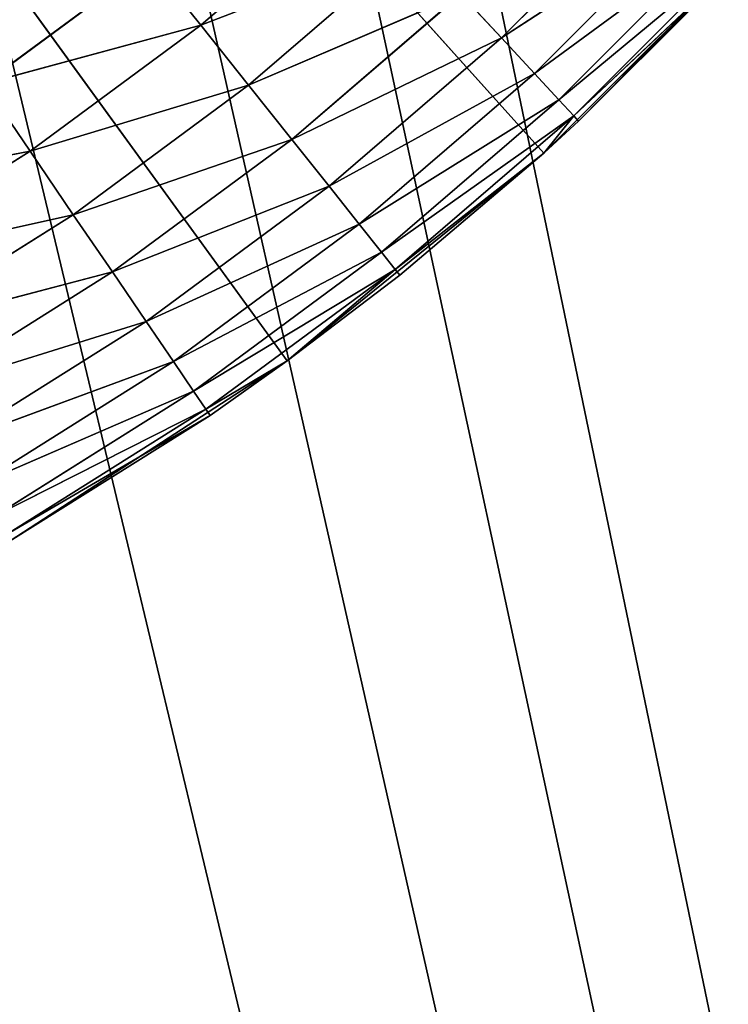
# Model space of a CAD drawing. Header units: centimetres. Extents: x 0.01 to 2.21, y 0.02 to 5.03.
# Tile 96 of 129: x 1.44 to 1.58, y 3.37 to 3.57. Entities that reach past the tile are written whole.
import ezdxf

# ---------------------------------------------------------------- set-up
doc = ezdxf.new("R2010")
doc.units = ezdxf.units.CM
doc.header["$LTSCALE"] = 2.54
doc.layers.get('0').update_dxf_attribs({"true_color": 0xff5454})

# ---------------------------------------------------------------- blocks, each defined once
blk = doc.blocks.new('Haczyk na r_czniki NUV przykr_cany.STL')
at = {"color": 0}
for p, q in [((1.54593, 3.54196, 0.1515), (1.111, 4.025, 0.1515)), ((1.54593, 3.54196, 0.1515), (1.111, 4.025, 0.1515)), ((1.49306, 3.49914, 0.1515), (1.111, 4.025, 0.1515)), ((1.49306, 3.49914, 0.1515), (1.111, 4.025, 0.1515)), ((1.45568, 3.96422, 0.1515), (2.211, 0.325, 0.1515)), ((1.45568, 3.96422, 0.1515), (2.211, 0.325, 0.1515)), ((1.43989, 3.90529, 0.0015), (2.211, 0.325, 0.0015)), ((1.43989, 3.90529, 0.0015), (2.211, 0.325, 0.0015)), ((1.43989, 3.90529, 0.1515), (2.211, 0.325, 0.1515)), ((1.43989, 3.90529, 0.1515), (2.211, 0.325, 0.1515)), ((1.41411, 3.85, 0.0015), (2.211, 0.325, 0.0015)), ((1.41411, 3.85, 0.0015), (2.211, 0.325, 0.0015)), ((1.41411, 3.85, 0.1515), (2.211, 0.325, 0.1515)), ((1.41411, 3.85, 0.1515), (2.211, 0.325, 0.1515)), ((2.211, 0.325, 0.0015), (1.37912, 3.80002, 0.0015)), ((2.211, 0.325, 0.0015), (1.37912, 3.80002, 0.0015)), ((1.37912, 3.80002, 0.1515), (2.211, 0.325, 0.1515)), ((1.37912, 3.80002, 0.1515), (2.211, 0.325, 0.1515)), ((1.5372, 3.56567, 0.61578), (1.57033, 3.5988, 0.61578)), ((1.5372, 3.56567, 0.61578), (1.57033, 3.5988, 0.61578)), ((1.50836, 3.59675, 0.64547), (1.47524, 3.56825, 0.64547)), ((1.50836, 3.59675, 0.64547), (1.47524, 3.56825, 0.64547)), ((1.5372, 3.56567, 0.61578), (1.57766, 3.592, 0.6015)), ((1.5372, 3.56567, 0.61578), (1.57766, 3.592, 0.6015)), ((1.544, 3.55834, 0.6015), (1.57766, 3.592, 0.6015)), ((1.544, 3.55834, 0.6015), (1.57766, 3.592, 0.6015)), ((1.54593, 3.54196, 0.1515), (1.59404, 3.59007, 0.1515)), ((1.54593, 3.54196, 0.1515), (1.59404, 3.59007, 0.1515)), ((1.55311, 3.54852, 0.5515), (1.59404, 3.59007, 0.1515)), ((1.55311, 3.54852, 0.5515), (1.59404, 3.59007, 0.1515)), ((1.544, 3.55834, 0.6015), (1.58306, 3.58699, 0.5857)), ((1.544, 3.55834, 0.6015), (1.58306, 3.58699, 0.5857)), ((1.54901, 3.55294, 0.5857), (1.58306, 3.58699, 0.5857)), ((1.54901, 3.55294, 0.5857), (1.58306, 3.58699, 0.5857)), ((1.5191, 3.58517, 0.6381), (1.47524, 3.56825, 0.64547)), ((1.5191, 3.58517, 0.6381), (1.47524, 3.56825, 0.64547)), ((1.5191, 3.58517, 0.6381), (1.48509, 3.5559, 0.6381)), ((1.5191, 3.58517, 0.6381), (1.48509, 3.5559, 0.6381)), ((1.54901, 3.55294, 0.5857), (1.58637, 3.58392, 0.56886)), ((1.54901, 3.55294, 0.5857), (1.58637, 3.58392, 0.56886)), ((1.55208, 3.54963, 0.56886), (1.58637, 3.58392, 0.56886)), ((1.55208, 3.54963, 0.56886), (1.58637, 3.58392, 0.56886)), ((1.55208, 3.54963, 0.56886), (1.58748, 3.58289, 0.5515)), ((1.55208, 3.54963, 0.56886), (1.58748, 3.58289, 0.5515)), ((1.58748, 3.58289, 0.5515), (1.55311, 3.54852, 0.5515)), ((1.58748, 3.58289, 0.5515), (1.55311, 3.54852, 0.5515)), ((1.46475, 3.58142, 0.64998), (1.43061, 3.55622, 0.64998)), ((1.46475, 3.58142, 0.64998), (1.43061, 3.55622, 0.64998)), ((1.46475, 3.58142, 0.64998), (1.47524, 3.56825, 0.64547)), ((1.46475, 3.58142, 0.64998), (1.47524, 3.56825, 0.64547)), ((1.52882, 3.5747, 0.6281), (1.48509, 3.5559, 0.6381)), ((1.52882, 3.5747, 0.6281), (1.48509, 3.5559, 0.6381)), ((1.52882, 3.5747, 0.6281), (1.494, 3.54474, 0.6281)), ((1.52882, 3.5747, 0.6281), (1.494, 3.54474, 0.6281)), ((1.52882, 3.5747, 0.6281), (1.5372, 3.56567, 0.61578)), ((1.52882, 3.5747, 0.6281), (1.5372, 3.56567, 0.61578)), ((1.47524, 3.56825, 0.64547), (1.43061, 3.55622, 0.64998)), ((1.47524, 3.56825, 0.64547), (1.43061, 3.55622, 0.64998)), ((1.47524, 3.56825, 0.64547), (1.44009, 3.54231, 0.64547)), ((1.47524, 3.56825, 0.64547), (1.44009, 3.54231, 0.64547)), ((1.47524, 3.56825, 0.64547), (1.48509, 3.5559, 0.6381)), ((1.47524, 3.56825, 0.64547), (1.48509, 3.5559, 0.6381)), ((1.5372, 3.56567, 0.61578), (1.494, 3.54474, 0.6281)), ((1.5372, 3.56567, 0.61578), (1.494, 3.54474, 0.6281)), ((1.5372, 3.56567, 0.61578), (1.50168, 3.5351, 0.61578)), ((1.5372, 3.56567, 0.61578), (1.50168, 3.5351, 0.61578)), ((1.5372, 3.56567, 0.61578), (1.544, 3.55834, 0.6015)), ((1.5372, 3.56567, 0.61578), (1.544, 3.55834, 0.6015)), ((1.544, 3.55834, 0.6015), (1.50168, 3.5351, 0.61578)), ((1.544, 3.55834, 0.6015), (1.50168, 3.5351, 0.61578)), ((1.544, 3.55834, 0.6015), (1.50792, 3.52728, 0.6015)), ((1.544, 3.55834, 0.6015), (1.50792, 3.52728, 0.6015)), ((1.544, 3.55834, 0.6015), (1.54901, 3.55294, 0.5857)), ((1.544, 3.55834, 0.6015), (1.54901, 3.55294, 0.5857)), ((1.43061, 3.55622, 0.64998), (1.44009, 3.54231, 0.64547)), ((1.43061, 3.55622, 0.64998), (1.44009, 3.54231, 0.64547)), ((1.48509, 3.5559, 0.6381), (1.44009, 3.54231, 0.64547)), ((1.48509, 3.5559, 0.6381), (1.44009, 3.54231, 0.64547)), ((1.48509, 3.5559, 0.6381), (1.44899, 3.52926, 0.6381)), ((1.48509, 3.5559, 0.6381), (1.44899, 3.52926, 0.6381)), ((1.48509, 3.5559, 0.6381), (1.494, 3.54474, 0.6281)), ((1.48509, 3.5559, 0.6381), (1.494, 3.54474, 0.6281)), ((1.54901, 3.55294, 0.5857), (1.50792, 3.52728, 0.6015)), ((1.54901, 3.55294, 0.5857), (1.50792, 3.52728, 0.6015)), ((1.54901, 3.55294, 0.5857), (1.51251, 3.52152, 0.5857)), ((1.54901, 3.55294, 0.5857), (1.51251, 3.52152, 0.5857)), ((1.54901, 3.55294, 0.5857), (1.55208, 3.54963, 0.56886)), ((1.54901, 3.55294, 0.5857), (1.55208, 3.54963, 0.56886)), ((1.55208, 3.54963, 0.56886), (1.51251, 3.52152, 0.5857)), ((1.55208, 3.54963, 0.56886), (1.51251, 3.52152, 0.5857)), ((1.55208, 3.54963, 0.56886), (1.51532, 3.518, 0.56886)), ((1.55208, 3.54963, 0.56886), (1.51532, 3.518, 0.56886)), ((1.55208, 3.54963, 0.56886), (1.54593, 3.54196, 0.5515)), ((1.55208, 3.54963, 0.56886), (1.54593, 3.54196, 0.5515)), ((1.55311, 3.54852, 0.5515), (1.54593, 3.54196, 0.1515)), ((1.55311, 3.54852, 0.5515), (1.54593, 3.54196, 0.1515)), ((1.55311, 3.54852, 0.5515), (1.54593, 3.54196, 0.5515)), ((1.55311, 3.54852, 0.5515), (1.54593, 3.54196, 0.5515)), ((1.55311, 3.54852, 0.5515), (1.55208, 3.54963, 0.56886)), ((1.55311, 3.54852, 0.5515), (1.55208, 3.54963, 0.56886)), ((1.494, 3.54474, 0.6281), (1.44899, 3.52926, 0.6381)), ((1.494, 3.54474, 0.6281), (1.44899, 3.52926, 0.6381)), ((1.494, 3.54474, 0.6281), (1.45704, 3.51746, 0.6281)), ((1.494, 3.54474, 0.6281), (1.45704, 3.51746, 0.6281)), ((1.494, 3.54474, 0.6281), (1.50168, 3.5351, 0.61578)), ((1.494, 3.54474, 0.6281), (1.50168, 3.5351, 0.61578)), ((1.39468, 3.53365, 0.64998), (1.44009, 3.54231, 0.64547)), ((1.39468, 3.53365, 0.64998), (1.44009, 3.54231, 0.64547)), ((1.4031, 3.51907, 0.64547), (1.44009, 3.54231, 0.64547)), ((1.4031, 3.51907, 0.64547), (1.44009, 3.54231, 0.64547)), ((1.44009, 3.54231, 0.64547), (1.44899, 3.52926, 0.6381)), ((1.44009, 3.54231, 0.64547), (1.44899, 3.52926, 0.6381)), ((1.49306, 3.49914, 0.1515), (1.54593, 3.54196, 0.1515)), ((1.49306, 3.49914, 0.1515), (1.54593, 3.54196, 0.1515)), ((1.54593, 3.54196, 0.5515), (1.51532, 3.518, 0.56886)), ((1.54593, 3.54196, 0.5515), (1.51532, 3.518, 0.56886)), ((1.54593, 3.54196, 0.1515), (1.51627, 3.51681, 0.5515)), ((1.54593, 3.54196, 0.5515), (1.51627, 3.51681, 0.5515)), ((1.54593, 3.54196, 0.1515), (1.51627, 3.51681, 0.5515)), ((1.54593, 3.54196, 0.5515), (1.51627, 3.51681, 0.5515)), ((1.54593, 3.54196, 0.5515), (1.54593, 3.54196, 0.1515)), ((1.54593, 3.54196, 0.5515), (1.54593, 3.54196, 0.1515)), ((1.50168, 3.5351, 0.61578), (1.45704, 3.51746, 0.6281)), ((1.50168, 3.5351, 0.61578), (1.45704, 3.51746, 0.6281)), ((1.50168, 3.5351, 0.61578), (1.46398, 3.50728, 0.61578)), ((1.50168, 3.5351, 0.61578), (1.46398, 3.50728, 0.61578)), ((1.50168, 3.5351, 0.61578), (1.50792, 3.52728, 0.6015)), ((1.50168, 3.5351, 0.61578), (1.50792, 3.52728, 0.6015)), ((1.4031, 3.51907, 0.64547), (1.44899, 3.52926, 0.6381)), ((1.4031, 3.51907, 0.64547), (1.44899, 3.52926, 0.6381)), ((1.411, 3.50538, 0.6381), (1.44899, 3.52926, 0.6381)), ((1.411, 3.50538, 0.6381), (1.44899, 3.52926, 0.6381)), ((1.44899, 3.52926, 0.6381), (1.45704, 3.51746, 0.6281)), ((1.44899, 3.52926, 0.6381), (1.45704, 3.51746, 0.6281)), ((1.50792, 3.52728, 0.6015), (1.46398, 3.50728, 0.61578)), ((1.50792, 3.52728, 0.6015), (1.46398, 3.50728, 0.61578)), ((1.50792, 3.52728, 0.6015), (1.46961, 3.49901, 0.6015)), ((1.50792, 3.52728, 0.6015), (1.46961, 3.49901, 0.6015)), ((1.50792, 3.52728, 0.6015), (1.51251, 3.52152, 0.5857)), ((1.50792, 3.52728, 0.6015), (1.51251, 3.52152, 0.5857)), ((1.51251, 3.52152, 0.5857), (1.46961, 3.49901, 0.6015)), ((1.51251, 3.52152, 0.5857), (1.46961, 3.49901, 0.6015)), ((1.51251, 3.52152, 0.5857), (1.47376, 3.49293, 0.5857)), ((1.51251, 3.52152, 0.5857), (1.47376, 3.49293, 0.5857)), ((1.51251, 3.52152, 0.5857), (1.51532, 3.518, 0.56886)), ((1.51251, 3.52152, 0.5857), (1.51532, 3.518, 0.56886)), ((1.51532, 3.518, 0.56886), (1.47376, 3.49293, 0.5857)), ((1.51532, 3.518, 0.56886), (1.47376, 3.49293, 0.5857)), ((1.51532, 3.518, 0.56886), (1.4763, 3.4892, 0.56886)), ((1.51532, 3.518, 0.56886), (1.4763, 3.4892, 0.56886)), ((1.51532, 3.518, 0.56886), (1.49306, 3.49914, 0.5515)), ((1.51532, 3.518, 0.56886), (1.49306, 3.49914, 0.5515)), ((1.51627, 3.51681, 0.5515), (1.51532, 3.518, 0.56886)), ((1.51627, 3.51681, 0.5515), (1.51532, 3.518, 0.56886)), ((1.411, 3.50538, 0.6381), (1.45704, 3.51746, 0.6281)), ((1.411, 3.50538, 0.6381), (1.45704, 3.51746, 0.6281)), ((1.41814, 3.49302, 0.6281), (1.45704, 3.51746, 0.6281)), ((1.41814, 3.49302, 0.6281), (1.45704, 3.51746, 0.6281)), ((1.45704, 3.51746, 0.6281), (1.46398, 3.50728, 0.61578)), ((1.45704, 3.51746, 0.6281), (1.46398, 3.50728, 0.61578)), ((1.51627, 3.51681, 0.5515), (1.49306, 3.49914, 0.1515)), ((1.51627, 3.51681, 0.5515), (1.49306, 3.49914, 0.1515)), ((1.51627, 3.51681, 0.5515), (1.49306, 3.49914, 0.5515)), ((1.51627, 3.51681, 0.5515), (1.49306, 3.49914, 0.5515)), ((1.41814, 3.49302, 0.6281), (1.46398, 3.50728, 0.61578)), ((1.41814, 3.49302, 0.6281), (1.46398, 3.50728, 0.61578)), ((1.4243, 3.48234, 0.61578), (1.46398, 3.50728, 0.61578)), ((1.4243, 3.48234, 0.61578), (1.46398, 3.50728, 0.61578)), ((1.46398, 3.50728, 0.61578), (1.46961, 3.49901, 0.6015)), ((1.46398, 3.50728, 0.61578), (1.46961, 3.49901, 0.6015)), ((1.4243, 3.48234, 0.61578), (1.46961, 3.49901, 0.6015)), ((1.4243, 3.48234, 0.61578), (1.46961, 3.49901, 0.6015)), ((1.4293, 3.47369, 0.6015), (1.46961, 3.49901, 0.6015)), ((1.4293, 3.47369, 0.6015), (1.46961, 3.49901, 0.6015)), ((1.436, 3.46208, 0.1515), (1.49306, 3.49914, 0.1515)), ((1.436, 3.46208, 0.1515), (1.49306, 3.49914, 0.1515)), ((1.46961, 3.49901, 0.6015), (1.47376, 3.49293, 0.5857)), ((1.46961, 3.49901, 0.6015), (1.47376, 3.49293, 0.5857)), ((1.49306, 3.49914, 0.5515), (1.4763, 3.4892, 0.56886)), ((1.49306, 3.49914, 0.5515), (1.4763, 3.4892, 0.56886)), ((1.49306, 3.49914, 0.1515), (1.47716, 3.48794, 0.5515)), ((1.49306, 3.49914, 0.5515), (1.47716, 3.48794, 0.5515)), ((1.49306, 3.49914, 0.1515), (1.47716, 3.48794, 0.5515)), ((1.49306, 3.49914, 0.5515), (1.47716, 3.48794, 0.5515)), ((1.49306, 3.49914, 0.5515), (1.49306, 3.49914, 0.1515)), ((1.49306, 3.49914, 0.5515), (1.49306, 3.49914, 0.1515)), ((1.4293, 3.47369, 0.6015), (1.47376, 3.49293, 0.5857)), ((1.4293, 3.47369, 0.6015), (1.47376, 3.49293, 0.5857)), ((1.43298, 3.46731, 0.5857), (1.47376, 3.49293, 0.5857)), ((1.43298, 3.46731, 0.5857), (1.47376, 3.49293, 0.5857)), ((1.47376, 3.49293, 0.5857), (1.4763, 3.4892, 0.56886)), ((1.47376, 3.49293, 0.5857), (1.4763, 3.4892, 0.56886)), ((1.43298, 3.46731, 0.5857), (1.4763, 3.4892, 0.56886)), ((1.43298, 3.46731, 0.5857), (1.4763, 3.4892, 0.56886)), ((1.43524, 3.4634, 0.56886), (1.4763, 3.4892, 0.56886)), ((1.43524, 3.4634, 0.56886), (1.4763, 3.4892, 0.56886)), ((1.43524, 3.4634, 0.56886), (1.47716, 3.48794, 0.5515)), ((1.43524, 3.4634, 0.56886), (1.47716, 3.48794, 0.5515)), ((1.47716, 3.48794, 0.5515), (1.436, 3.46208, 0.1515)), ((1.47716, 3.48794, 0.5515), (1.436, 3.46208, 0.1515)), ((1.47716, 3.48794, 0.5515), (1.436, 3.46208, 0.5515)), ((1.47716, 3.48794, 0.5515), (1.436, 3.46208, 0.5515)), ((1.4763, 3.4892, 0.56886), (1.47716, 3.48794, 0.5515)), ((1.4763, 3.4892, 0.56886), (1.47716, 3.48794, 0.5515))]:
    blk.add_line(p, q, dxfattribs=at)
mesh = blk.add_polyface(dxfattribs=at)
corners = [(2.211, 0.325, 0.0015), (1.43989, 3.90529, 0.0015), (2.211, 4.525, 0.0015)]
mesh.append_faces([[corners[k] for k in face] for face in [(0, 1, 2)]], dxfattribs={"color": 0})
mesh = blk.add_polyface(dxfattribs=at)
corners = [(2.211, 4.525, 0.1515), (1.45568, 3.96422, 0.1515), (2.211, 0.325, 0.1515)]
mesh.append_faces([[corners[k] for k in face] for face in [(0, 1, 2)]], dxfattribs={"color": 0})
mesh = blk.add_polyface(dxfattribs=at)
corners = [(1.59404, 3.59007, 0.1515), (1.54593, 3.54196, 0.1515), (1.111, 4.025, 0.1515)]
mesh.append_faces([[corners[k] for k in face] for face in [(0, 1, 2)]], dxfattribs={"color": 0})
mesh = blk.add_polyface(dxfattribs=at)
corners = [(1.54593, 3.54196, 0.1515), (1.49306, 3.49914, 0.1515), (1.111, 4.025, 0.1515)]
mesh.append_faces([[corners[k] for k in face] for face in [(0, 1, 2)]], dxfattribs={"color": 0})
mesh = blk.add_polyface(dxfattribs=at)
corners = [(1.49306, 3.49914, 0.1515), (1.436, 3.46208, 0.1515), (1.111, 4.025, 0.1515)]
mesh.append_faces([[corners[k] for k in face] for face in [(0, 1, 2)]], dxfattribs={"color": 0})
mesh = blk.add_polyface(dxfattribs=at)
corners = [(2.211, 0.325, 0.1515), (1.45568, 3.96422, 0.1515), (1.43989, 3.90529, 0.1515)]
mesh.append_faces([[corners[k] for k in face] for face in [(0, 1, 2)]], dxfattribs={"color": 0})
mesh = blk.add_polyface(dxfattribs=at)
corners = [(2.211, 0.325, 0.0015), (1.41411, 3.85, 0.0015), (1.43989, 3.90529, 0.0015)]
mesh.append_faces([[corners[k] for k in face] for face in [(0, 1, 2)]], dxfattribs={"color": 0})
mesh = blk.add_polyface(dxfattribs=at)
corners = [(2.211, 0.325, 0.1515), (1.43989, 3.90529, 0.1515), (1.41411, 3.85, 0.1515)]
mesh.append_faces([[corners[k] for k in face] for face in [(0, 1, 2)]], dxfattribs={"color": 0})
mesh = blk.add_polyface(dxfattribs=at)
corners = [(2.211, 0.325, 0.0015), (1.37912, 3.80002, 0.0015), (1.41411, 3.85, 0.0015)]
mesh.append_faces([[corners[k] for k in face] for face in [(0, 1, 2)]], dxfattribs={"color": 0})
mesh = blk.add_polyface(dxfattribs=at)
corners = [(2.211, 0.325, 0.1515), (1.41411, 3.85, 0.1515), (1.37912, 3.80002, 0.1515)]
mesh.append_faces([[corners[k] for k in face] for face in [(0, 1, 2)]], dxfattribs={"color": 0})
mesh = blk.add_polyface(dxfattribs=at)
corners = [(2.211, 0.325, 0.0015), (1.33598, 3.75688, 0.0015), (1.37912, 3.80002, 0.0015)]
mesh.append_faces([[corners[k] for k in face] for face in [(0, 1, 2)]], dxfattribs={"color": 0})
mesh = blk.add_polyface(dxfattribs=at)
corners = [(2.211, 0.325, 0.1515), (1.37912, 3.80002, 0.1515), (1.33598, 3.75688, 0.1515)]
mesh.append_faces([[corners[k] for k in face] for face in [(0, 1, 2)]], dxfattribs={"color": 0})
mesh = blk.add_polyface(dxfattribs=at)
corners = [(2.211, 0.325, 0.0015), (1.286, 3.72189, 0.0015), (1.33598, 3.75688, 0.0015)]
mesh.append_faces([[corners[k] for k in face] for face in [(0, 1, 2)]], dxfattribs={"color": 0})
mesh = blk.add_polyface(dxfattribs=at)
corners = [(2.211, 0.325, 0.1515), (1.33598, 3.75688, 0.1515), (1.286, 3.72189, 0.1515)]
mesh.append_faces([[corners[k] for k in face] for face in [(0, 1, 2)]], dxfattribs={"color": 0})
mesh = blk.add_polyface(dxfattribs=at)
corners = [(2.211, 0.325, 0.0015), (1.23071, 3.69611, 0.0015), (1.286, 3.72189, 0.0015)]
mesh.append_faces([[corners[k] for k in face] for face in [(0, 1, 2)]], dxfattribs={"color": 0})
mesh = blk.add_polyface(dxfattribs=at)
corners = [(2.211, 0.325, 0.1515), (1.286, 3.72189, 0.1515), (1.23071, 3.69611, 0.1515)]
mesh.append_faces([[corners[k] for k in face] for face in [(0, 1, 2)]], dxfattribs={"color": 0})
mesh = blk.add_polyface(dxfattribs=at)
corners = [(2.211, 0.325, 0.0015), (1.17178, 3.68032, 0.0015), (1.23071, 3.69611, 0.0015)]
mesh.append_faces([[corners[k] for k in face] for face in [(0, 1, 2)]], dxfattribs={"color": 0})
mesh = blk.add_polyface(dxfattribs=at)
corners = [(2.211, 0.325, 0.1515), (1.23071, 3.69611, 0.1515), (1.17178, 3.68032, 0.1515)]
mesh.append_faces([[corners[k] for k in face] for face in [(0, 1, 2)]], dxfattribs={"color": 0})
mesh = blk.add_polyface(dxfattribs=at)
corners = [(2.211, 0.325, 0.0015), (1.111, 3.675, 0.0015), (1.17178, 3.68032, 0.0015)]
mesh.append_faces([[corners[k] for k in face] for face in [(0, 1, 2)]], dxfattribs={"color": 0})
mesh = blk.add_polyface(dxfattribs=at)
corners = [(2.211, 0.325, 0.1515), (1.17178, 3.68032, 0.1515), (1.111, 3.675, 0.1515)]
mesh.append_faces([[corners[k] for k in face] for face in [(0, 1, 2)]], dxfattribs={"color": 0})
mesh = blk.add_polyface(dxfattribs=at)
corners = [(2.211, 0.325, 0.0015), (0.011, 0.325, 0.0015), (1.111, 3.675, 0.0015)]
mesh.append_faces([[corners[k] for k in face] for face in [(0, 1, 2)]], dxfattribs={"color": 0})
mesh = blk.add_polyface(dxfattribs=at)
corners = [(2.211, 0.325, 0.1515), (1.111, 3.675, 0.1515), (0.011, 0.325, 0.1515)]
mesh.append_faces([[corners[k] for k in face] for face in [(0, 1, 2)]], dxfattribs={"color": 0})
mesh = blk.add_polyface(dxfattribs=at)
corners = [(1.57033, 3.5988, 0.61578), (1.52882, 3.5747, 0.6281), (1.5372, 3.56567, 0.61578)]
mesh.append_faces([[corners[k] for k in face] for face in [(0, 1, 2)]], dxfattribs={"color": 0})
mesh = blk.add_polyface(dxfattribs=at)
corners = [(1.57033, 3.5988, 0.61578), (1.5372, 3.56567, 0.61578), (1.57766, 3.592, 0.6015)]
mesh.append_faces([[corners[k] for k in face] for face in [(0, 1, 2)]], dxfattribs={"color": 0})
mesh = blk.add_polyface(dxfattribs=at)
corners = [(1.50836, 3.59675, 0.64547), (1.46475, 3.58142, 0.64998), (1.47524, 3.56825, 0.64547)]
mesh.append_faces([[corners[k] for k in face] for face in [(0, 1, 2)]], dxfattribs={"color": 0})
mesh = blk.add_polyface(dxfattribs=at)
corners = [(1.5191, 3.58517, 0.6381), (1.50836, 3.59675, 0.64547), (1.47524, 3.56825, 0.64547)]
mesh.append_faces([[corners[k] for k in face] for face in [(0, 1, 2)]], dxfattribs={"color": 0})
mesh = blk.add_polyface(dxfattribs=at)
corners = [(1.57766, 3.592, 0.6015), (1.5372, 3.56567, 0.61578), (1.544, 3.55834, 0.6015)]
mesh.append_faces([[corners[k] for k in face] for face in [(0, 1, 2)]], dxfattribs={"color": 0})
mesh = blk.add_polyface(dxfattribs=at)
corners = [(1.57766, 3.592, 0.6015), (1.544, 3.55834, 0.6015), (1.58306, 3.58699, 0.5857)]
mesh.append_faces([[corners[k] for k in face] for face in [(0, 1, 2)]], dxfattribs={"color": 0})
mesh = blk.add_polyface(dxfattribs=at)
corners = [(1.55311, 3.54852, 0.5515), (1.54593, 3.54196, 0.1515), (1.59404, 3.59007, 0.1515)]
mesh.append_faces([[corners[k] for k in face] for face in [(0, 1, 2)]], dxfattribs={"color": 0})
mesh = blk.add_polyface(dxfattribs=at)
corners = [(1.59404, 3.59007, 0.1515), (1.58748, 3.58289, 0.5515), (1.55311, 3.54852, 0.5515)]
mesh.append_faces([[corners[k] for k in face] for face in [(0, 1, 2)]], dxfattribs={"color": 0})
mesh = blk.add_polyface(dxfattribs=at)
corners = [(1.58306, 3.58699, 0.5857), (1.544, 3.55834, 0.6015), (1.54901, 3.55294, 0.5857)]
mesh.append_faces([[corners[k] for k in face] for face in [(0, 1, 2)]], dxfattribs={"color": 0})
mesh = blk.add_polyface(dxfattribs=at)
corners = [(1.58306, 3.58699, 0.5857), (1.54901, 3.55294, 0.5857), (1.58637, 3.58392, 0.56886)]
mesh.append_faces([[corners[k] for k in face] for face in [(0, 1, 2)]], dxfattribs={"color": 0})
mesh = blk.add_polyface(dxfattribs=at)
corners = [(1.5191, 3.58517, 0.6381), (1.47524, 3.56825, 0.64547), (1.48509, 3.5559, 0.6381)]
mesh.append_faces([[corners[k] for k in face] for face in [(0, 1, 2)]], dxfattribs={"color": 0})
mesh = blk.add_polyface(dxfattribs=at)
corners = [(1.52882, 3.5747, 0.6281), (1.5191, 3.58517, 0.6381), (1.48509, 3.5559, 0.6381)]
mesh.append_faces([[corners[k] for k in face] for face in [(0, 1, 2)]], dxfattribs={"color": 0})
mesh = blk.add_polyface(dxfattribs=at)
corners = [(1.58637, 3.58392, 0.56886), (1.54901, 3.55294, 0.5857), (1.55208, 3.54963, 0.56886)]
mesh.append_faces([[corners[k] for k in face] for face in [(0, 1, 2)]], dxfattribs={"color": 0})
mesh = blk.add_polyface(dxfattribs=at)
corners = [(1.58637, 3.58392, 0.56886), (1.55208, 3.54963, 0.56886), (1.58748, 3.58289, 0.5515)]
mesh.append_faces([[corners[k] for k in face] for face in [(0, 1, 2)]], dxfattribs={"color": 0})
mesh = blk.add_polyface(dxfattribs=at)
corners = [(1.58748, 3.58289, 0.5515), (1.55208, 3.54963, 0.56886), (1.55311, 3.54852, 0.5515)]
mesh.append_faces([[corners[k] for k in face] for face in [(0, 1, 2)]], dxfattribs={"color": 0})
mesh = blk.add_polyface(dxfattribs=at)
corners = [(1.46475, 3.58142, 0.64998), (1.42083, 3.57057, 0.6515), (1.43061, 3.55622, 0.64998)]
mesh.append_faces([[corners[k] for k in face] for face in [(0, 1, 2)]], dxfattribs={"color": 0})
mesh = blk.add_polyface(dxfattribs=at)
corners = [(1.47524, 3.56825, 0.64547), (1.46475, 3.58142, 0.64998), (1.43061, 3.55622, 0.64998)]
mesh.append_faces([[corners[k] for k in face] for face in [(0, 1, 2)]], dxfattribs={"color": 0})
mesh = blk.add_polyface(dxfattribs=at)
corners = [(1.52882, 3.5747, 0.6281), (1.48509, 3.5559, 0.6381), (1.494, 3.54474, 0.6281)]
mesh.append_faces([[corners[k] for k in face] for face in [(0, 1, 2)]], dxfattribs={"color": 0})
mesh = blk.add_polyface(dxfattribs=at)
corners = [(1.5372, 3.56567, 0.61578), (1.52882, 3.5747, 0.6281), (1.494, 3.54474, 0.6281)]
mesh.append_faces([[corners[k] for k in face] for face in [(0, 1, 2)]], dxfattribs={"color": 0})
mesh = blk.add_polyface(dxfattribs=at)
corners = [(1.47524, 3.56825, 0.64547), (1.43061, 3.55622, 0.64998), (1.44009, 3.54231, 0.64547)]
mesh.append_faces([[corners[k] for k in face] for face in [(0, 1, 2)]], dxfattribs={"color": 0})
mesh = blk.add_polyface(dxfattribs=at)
corners = [(1.48509, 3.5559, 0.6381), (1.47524, 3.56825, 0.64547), (1.44009, 3.54231, 0.64547)]
mesh.append_faces([[corners[k] for k in face] for face in [(0, 1, 2)]], dxfattribs={"color": 0})
mesh = blk.add_polyface(dxfattribs=at)
corners = [(1.5372, 3.56567, 0.61578), (1.494, 3.54474, 0.6281), (1.50168, 3.5351, 0.61578)]
mesh.append_faces([[corners[k] for k in face] for face in [(0, 1, 2)]], dxfattribs={"color": 0})
mesh = blk.add_polyface(dxfattribs=at)
corners = [(1.50168, 3.5351, 0.61578), (1.544, 3.55834, 0.6015), (1.5372, 3.56567, 0.61578)]
mesh.append_faces([[corners[k] for k in face] for face in [(0, 1, 2)]], dxfattribs={"color": 0})
mesh = blk.add_polyface(dxfattribs=at)
corners = [(1.50168, 3.5351, 0.61578), (1.50792, 3.52728, 0.6015), (1.544, 3.55834, 0.6015)]
mesh.append_faces([[corners[k] for k in face] for face in [(0, 1, 2)]], dxfattribs={"color": 0})
mesh = blk.add_polyface(dxfattribs=at)
corners = [(1.50792, 3.52728, 0.6015), (1.54901, 3.55294, 0.5857), (1.544, 3.55834, 0.6015)]
mesh.append_faces([[corners[k] for k in face] for face in [(0, 1, 2)]], dxfattribs={"color": 0})
mesh = blk.add_polyface(dxfattribs=at)
corners = [(1.44009, 3.54231, 0.64547), (1.43061, 3.55622, 0.64998), (1.39468, 3.53365, 0.64998)]
mesh.append_faces([[corners[k] for k in face] for face in [(0, 1, 2)]], dxfattribs={"color": 0})
mesh = blk.add_polyface(dxfattribs=at)
corners = [(1.48509, 3.5559, 0.6381), (1.44009, 3.54231, 0.64547), (1.44899, 3.52926, 0.6381)]
mesh.append_faces([[corners[k] for k in face] for face in [(0, 1, 2)]], dxfattribs={"color": 0})
mesh = blk.add_polyface(dxfattribs=at)
corners = [(1.494, 3.54474, 0.6281), (1.48509, 3.5559, 0.6381), (1.44899, 3.52926, 0.6381)]
mesh.append_faces([[corners[k] for k in face] for face in [(0, 1, 2)]], dxfattribs={"color": 0})
mesh = blk.add_polyface(dxfattribs=at)
corners = [(1.50792, 3.52728, 0.6015), (1.51251, 3.52152, 0.5857), (1.54901, 3.55294, 0.5857)]
mesh.append_faces([[corners[k] for k in face] for face in [(0, 1, 2)]], dxfattribs={"color": 0})
mesh = blk.add_polyface(dxfattribs=at)
corners = [(1.51251, 3.52152, 0.5857), (1.55208, 3.54963, 0.56886), (1.54901, 3.55294, 0.5857)]
mesh.append_faces([[corners[k] for k in face] for face in [(0, 1, 2)]], dxfattribs={"color": 0})
mesh = blk.add_polyface(dxfattribs=at)
corners = [(1.51251, 3.52152, 0.5857), (1.51532, 3.518, 0.56886), (1.55208, 3.54963, 0.56886)]
mesh.append_faces([[corners[k] for k in face] for face in [(0, 1, 2)]], dxfattribs={"color": 0})
mesh = blk.add_polyface(dxfattribs=at)
corners = [(1.51532, 3.518, 0.56886), (1.54593, 3.54196, 0.5515), (1.55208, 3.54963, 0.56886)]
mesh.append_faces([[corners[k] for k in face] for face in [(0, 1, 2)]], dxfattribs={"color": 0})
mesh = blk.add_polyface(dxfattribs=at)
corners = [(1.55208, 3.54963, 0.56886), (1.54593, 3.54196, 0.5515), (1.55311, 3.54852, 0.5515)]
mesh.append_faces([[corners[k] for k in face] for face in [(0, 1, 2)]], dxfattribs={"color": 0})
mesh = blk.add_polyface(dxfattribs=at)
corners = [(1.54593, 3.54196, 0.5515), (1.54593, 3.54196, 0.1515), (1.55311, 3.54852, 0.5515)]
mesh.append_faces([[corners[k] for k in face] for face in [(0, 1, 2)]], dxfattribs={"color": 0})
mesh = blk.add_polyface(dxfattribs=at)
corners = [(1.494, 3.54474, 0.6281), (1.44899, 3.52926, 0.6381), (1.45704, 3.51746, 0.6281)]
mesh.append_faces([[corners[k] for k in face] for face in [(0, 1, 2)]], dxfattribs={"color": 0})
mesh = blk.add_polyface(dxfattribs=at)
corners = [(1.50168, 3.5351, 0.61578), (1.494, 3.54474, 0.6281), (1.45704, 3.51746, 0.6281)]
mesh.append_faces([[corners[k] for k in face] for face in [(0, 1, 2)]], dxfattribs={"color": 0})
mesh = blk.add_polyface(dxfattribs=at)
corners = [(1.44009, 3.54231, 0.64547), (1.39468, 3.53365, 0.64998), (1.4031, 3.51907, 0.64547)]
mesh.append_faces([[corners[k] for k in face] for face in [(0, 1, 2)]], dxfattribs={"color": 0})
mesh = blk.add_polyface(dxfattribs=at)
corners = [(1.44899, 3.52926, 0.6381), (1.44009, 3.54231, 0.64547), (1.4031, 3.51907, 0.64547)]
mesh.append_faces([[corners[k] for k in face] for face in [(0, 1, 2)]], dxfattribs={"color": 0})
mesh = blk.add_polyface(dxfattribs=at)
corners = [(1.51627, 3.51681, 0.5515), (1.49306, 3.49914, 0.1515), (1.54593, 3.54196, 0.1515)]
mesh.append_faces([[corners[k] for k in face] for face in [(0, 1, 2)]], dxfattribs={"color": 0})
mesh = blk.add_polyface(dxfattribs=at)
corners = [(1.51532, 3.518, 0.56886), (1.51627, 3.51681, 0.5515), (1.54593, 3.54196, 0.5515)]
mesh.append_faces([[corners[k] for k in face] for face in [(0, 1, 2)]], dxfattribs={"color": 0})
mesh = blk.add_polyface(dxfattribs=at)
corners = [(1.51627, 3.51681, 0.5515), (1.54593, 3.54196, 0.1515), (1.54593, 3.54196, 0.5515)]
mesh.append_faces([[corners[k] for k in face] for face in [(0, 1, 2)]], dxfattribs={"color": 0})
mesh = blk.add_polyface(dxfattribs=at)
corners = [(1.50168, 3.5351, 0.61578), (1.45704, 3.51746, 0.6281), (1.46398, 3.50728, 0.61578)]
mesh.append_faces([[corners[k] for k in face] for face in [(0, 1, 2)]], dxfattribs={"color": 0})
mesh = blk.add_polyface(dxfattribs=at)
corners = [(1.46398, 3.50728, 0.61578), (1.50792, 3.52728, 0.6015), (1.50168, 3.5351, 0.61578)]
mesh.append_faces([[corners[k] for k in face] for face in [(0, 1, 2)]], dxfattribs={"color": 0})
mesh = blk.add_polyface(dxfattribs=at)
corners = [(1.44899, 3.52926, 0.6381), (1.4031, 3.51907, 0.64547), (1.411, 3.50538, 0.6381)]
mesh.append_faces([[corners[k] for k in face] for face in [(0, 1, 2)]], dxfattribs={"color": 0})
mesh = blk.add_polyface(dxfattribs=at)
corners = [(1.45704, 3.51746, 0.6281), (1.44899, 3.52926, 0.6381), (1.411, 3.50538, 0.6381)]
mesh.append_faces([[corners[k] for k in face] for face in [(0, 1, 2)]], dxfattribs={"color": 0})
mesh = blk.add_polyface(dxfattribs=at)
corners = [(1.46398, 3.50728, 0.61578), (1.46961, 3.49901, 0.6015), (1.50792, 3.52728, 0.6015)]
mesh.append_faces([[corners[k] for k in face] for face in [(0, 1, 2)]], dxfattribs={"color": 0})
mesh = blk.add_polyface(dxfattribs=at)
corners = [(1.46961, 3.49901, 0.6015), (1.51251, 3.52152, 0.5857), (1.50792, 3.52728, 0.6015)]
mesh.append_faces([[corners[k] for k in face] for face in [(0, 1, 2)]], dxfattribs={"color": 0})
mesh = blk.add_polyface(dxfattribs=at)
corners = [(1.46961, 3.49901, 0.6015), (1.47376, 3.49293, 0.5857), (1.51251, 3.52152, 0.5857)]
mesh.append_faces([[corners[k] for k in face] for face in [(0, 1, 2)]], dxfattribs={"color": 0})
mesh = blk.add_polyface(dxfattribs=at)
corners = [(1.47376, 3.49293, 0.5857), (1.51532, 3.518, 0.56886), (1.51251, 3.52152, 0.5857)]
mesh.append_faces([[corners[k] for k in face] for face in [(0, 1, 2)]], dxfattribs={"color": 0})
mesh = blk.add_polyface(dxfattribs=at)
corners = [(1.47376, 3.49293, 0.5857), (1.4763, 3.4892, 0.56886), (1.51532, 3.518, 0.56886)]
mesh.append_faces([[corners[k] for k in face] for face in [(0, 1, 2)]], dxfattribs={"color": 0})
mesh = blk.add_polyface(dxfattribs=at)
corners = [(1.4763, 3.4892, 0.56886), (1.49306, 3.49914, 0.5515), (1.51532, 3.518, 0.56886)]
mesh.append_faces([[corners[k] for k in face] for face in [(0, 1, 2)]], dxfattribs={"color": 0})
mesh = blk.add_polyface(dxfattribs=at)
corners = [(1.51532, 3.518, 0.56886), (1.49306, 3.49914, 0.5515), (1.51627, 3.51681, 0.5515)]
mesh.append_faces([[corners[k] for k in face] for face in [(0, 1, 2)]], dxfattribs={"color": 0})
mesh = blk.add_polyface(dxfattribs=at)
corners = [(1.45704, 3.51746, 0.6281), (1.411, 3.50538, 0.6381), (1.41814, 3.49302, 0.6281)]
mesh.append_faces([[corners[k] for k in face] for face in [(0, 1, 2)]], dxfattribs={"color": 0})
mesh = blk.add_polyface(dxfattribs=at)
corners = [(1.46398, 3.50728, 0.61578), (1.45704, 3.51746, 0.6281), (1.41814, 3.49302, 0.6281)]
mesh.append_faces([[corners[k] for k in face] for face in [(0, 1, 2)]], dxfattribs={"color": 0})
mesh = blk.add_polyface(dxfattribs=at)
corners = [(1.49306, 3.49914, 0.5515), (1.49306, 3.49914, 0.1515), (1.51627, 3.51681, 0.5515)]
mesh.append_faces([[corners[k] for k in face] for face in [(0, 1, 2)]], dxfattribs={"color": 0})
mesh = blk.add_polyface(dxfattribs=at)
corners = [(1.46398, 3.50728, 0.61578), (1.41814, 3.49302, 0.6281), (1.4243, 3.48234, 0.61578)]
mesh.append_faces([[corners[k] for k in face] for face in [(0, 1, 2)]], dxfattribs={"color": 0})
mesh = blk.add_polyface(dxfattribs=at)
corners = [(1.4243, 3.48234, 0.61578), (1.46961, 3.49901, 0.6015), (1.46398, 3.50728, 0.61578)]
mesh.append_faces([[corners[k] for k in face] for face in [(0, 1, 2)]], dxfattribs={"color": 0})
mesh = blk.add_polyface(dxfattribs=at)
corners = [(1.4243, 3.48234, 0.61578), (1.4293, 3.47369, 0.6015), (1.46961, 3.49901, 0.6015)]
mesh.append_faces([[corners[k] for k in face] for face in [(0, 1, 2)]], dxfattribs={"color": 0})
mesh = blk.add_polyface(dxfattribs=at)
corners = [(1.4293, 3.47369, 0.6015), (1.47376, 3.49293, 0.5857), (1.46961, 3.49901, 0.6015)]
mesh.append_faces([[corners[k] for k in face] for face in [(0, 1, 2)]], dxfattribs={"color": 0})
mesh = blk.add_polyface(dxfattribs=at)
corners = [(1.47716, 3.48794, 0.5515), (1.436, 3.46208, 0.1515), (1.49306, 3.49914, 0.1515)]
mesh.append_faces([[corners[k] for k in face] for face in [(0, 1, 2)]], dxfattribs={"color": 0})
mesh = blk.add_polyface(dxfattribs=at)
corners = [(1.4763, 3.4892, 0.56886), (1.47716, 3.48794, 0.5515), (1.49306, 3.49914, 0.5515)]
mesh.append_faces([[corners[k] for k in face] for face in [(0, 1, 2)]], dxfattribs={"color": 0})
mesh = blk.add_polyface(dxfattribs=at)
corners = [(1.47716, 3.48794, 0.5515), (1.49306, 3.49914, 0.1515), (1.49306, 3.49914, 0.5515)]
mesh.append_faces([[corners[k] for k in face] for face in [(0, 1, 2)]], dxfattribs={"color": 0})
mesh = blk.add_polyface(dxfattribs=at)
corners = [(1.4293, 3.47369, 0.6015), (1.43298, 3.46731, 0.5857), (1.47376, 3.49293, 0.5857)]
mesh.append_faces([[corners[k] for k in face] for face in [(0, 1, 2)]], dxfattribs={"color": 0})
mesh = blk.add_polyface(dxfattribs=at)
corners = [(1.43298, 3.46731, 0.5857), (1.4763, 3.4892, 0.56886), (1.47376, 3.49293, 0.5857)]
mesh.append_faces([[corners[k] for k in face] for face in [(0, 1, 2)]], dxfattribs={"color": 0})
mesh = blk.add_polyface(dxfattribs=at)
corners = [(1.43298, 3.46731, 0.5857), (1.43524, 3.4634, 0.56886), (1.4763, 3.4892, 0.56886)]
mesh.append_faces([[corners[k] for k in face] for face in [(0, 1, 2)]], dxfattribs={"color": 0})
mesh = blk.add_polyface(dxfattribs=at)
corners = [(1.43524, 3.4634, 0.56886), (1.47716, 3.48794, 0.5515), (1.4763, 3.4892, 0.56886)]
mesh.append_faces([[corners[k] for k in face] for face in [(0, 1, 2)]], dxfattribs={"color": 0})
mesh = blk.add_polyface(dxfattribs=at)
corners = [(1.43524, 3.4634, 0.56886), (1.436, 3.46208, 0.5515), (1.47716, 3.48794, 0.5515)]
mesh.append_faces([[corners[k] for k in face] for face in [(0, 1, 2)]], dxfattribs={"color": 0})
mesh = blk.add_polyface(dxfattribs=at)
corners = [(1.436, 3.46208, 0.5515), (1.436, 3.46208, 0.1515), (1.47716, 3.48794, 0.5515)]
mesh.append_faces([[corners[k] for k in face] for face in [(0, 1, 2)]], dxfattribs={"color": 0})

msp = doc.modelspace()

# ---------------------------------------------------------------- block references
at = {"color": 0}
msp.add_blockref('Haczyk na r_czniki NUV przykr_cany.STL', (0, 0), dxfattribs=at)

doc.saveas('drawing.dxf')
